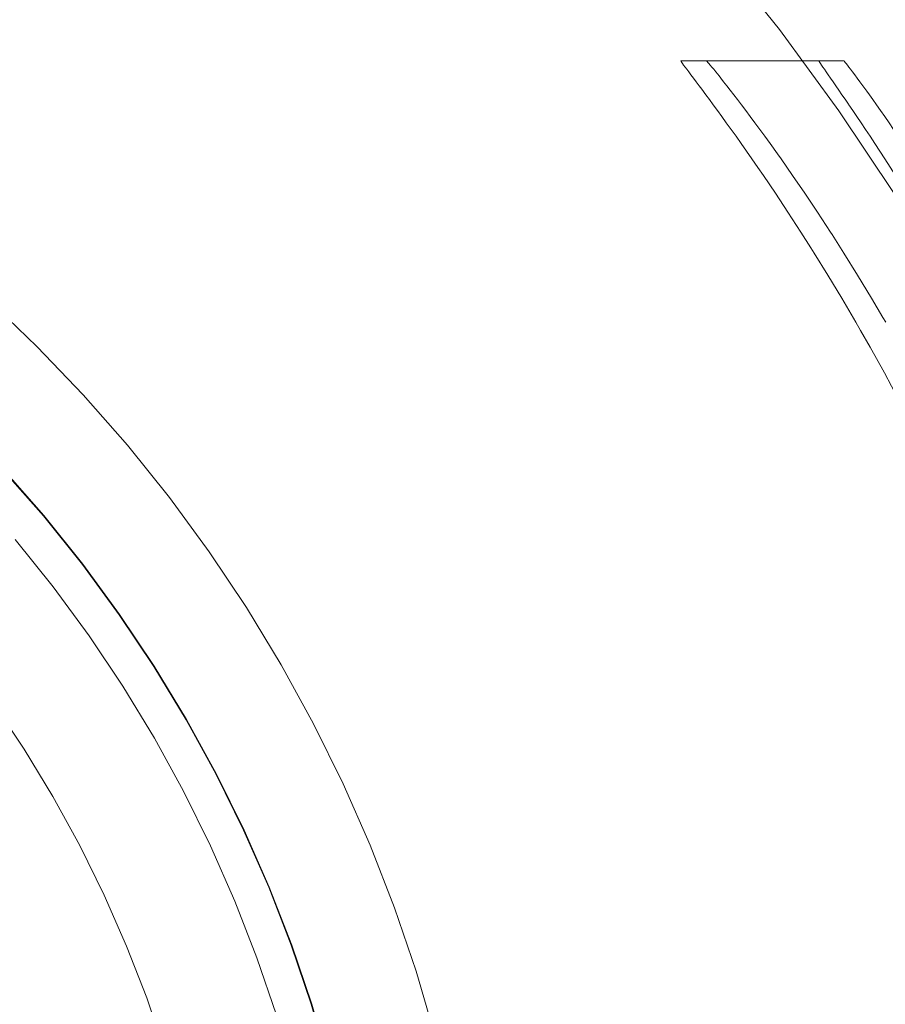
# Model space of a CAD drawing. Header units: millimetres. Extents: x -566 to 589, y -589 to 566.
# Tile 86 of 88: x -471 to -447, y 512 to 539. Entities that reach past the tile are written whole.
import ezdxf

# ---------------------------------------------------------------- set-up
doc = ezdxf.new("R2010")
doc.units = ezdxf.units.MM
doc.header["$LTSCALE"] = 50
doc.layers.add('ENERGY LIGHT RTP', color=7, linetype='Continuous', lineweight=5)

msp = doc.modelspace()

# ---------------------------------------------------------------- linework, layer by layer
at = {"layer": 'ENERGY LIGHT RTP', "color": 7, "linetype": 'Continuous', "lineweight": 5, "transparency": 33554687}
for points, invisible_edges in [([(-469.874, 558.543, -1000), (-472.456, 559.816, -1000), (-482.599, 538.065, 3800), (-480.956, 537.254, 3800)], 10), ([(-467.349, 557.158, -1000), (-469.874, 558.543, -1000), (-480.956, 537.254, 3800), (-479.349, 536.373, 3800)], 10), ([(-464.887, 555.664, -1000), (-467.349, 557.158, -1000), (-479.349, 536.373, 3800), (-477.782, 535.422, 3800)], 10), ([(-480.842, 533.788, 3796.985), (-482.334, 534.607, 3796.985), (-471.259, 555.882, -1000.015), (-468.849, 554.56, -1000.015)], 10), ([(-462.493, 554.064, -1000), (-464.887, 555.664, -1000), (-477.782, 535.422, 3800), (-476.259, 534.404, 3800)], 10), ([(-479.386, 532.905, 3796.985), (-480.842, 533.788, 3796.985), (-468.849, 554.56, -1000.015), (-466.499, 553.134, -1000.015)], 10), ([(-460.171, 552.361, -1000), (-462.493, 554.064, -1000), (-476.259, 534.404, 3800), (-474.781, 533.321, 3800)], 10), ([(-477.971, 531.959, 3796.985), (-479.386, 532.905, 3796.985), (-466.499, 553.134, -1000.015), (-464.214, 551.607, -1000.015)], 10), ([(-457.925, 550.559, -1000), (-460.171, 552.361, -1000), (-474.781, 533.321, 3800), (-473.352, 532.174, 3800)], 10), ([(-476.598, 530.953, 3796.985), (-477.971, 531.959, 3796.985), (-464.214, 551.607, -1000.015), (-461.997, 549.981, -1000.015)], 10), ([(-455.76, 548.66, -1000), (-457.925, 550.559, -1000), (-473.352, 532.174, 3800), (-471.974, 530.966, 3800)], 10), ([(-475.271, 529.887, 3796.985), (-476.598, 530.953, 3796.985), (-461.997, 549.981, -1000.015), (-459.853, 548.261, -1000.015)], 10), ([(-453.68, 546.669, -1000), (-455.76, 548.66, -1000), (-471.974, 530.966, 3800), (-470.651, 529.698, 3800)], 10), ([(-473.991, 528.765, 3796.985), (-475.271, 529.887, 3796.985), (-459.853, 548.261, -1000.015), (-457.787, 546.448, -1000.015)], 10), ([(-451.689, 544.589, -1000), (-453.68, 546.669, -1000), (-470.651, 529.698, 3800), (-469.383, 528.375, 3800)], 10), ([(-472.761, 527.588, 3796.985), (-473.991, 528.765, 3796.985), (-457.787, 546.448, -1000.015), (-455.801, 544.548, -1000.015)], 10), ([(-471.584, 526.358, 3796.985), (-472.761, 527.588, 3796.985), (-455.801, 544.548, -1000.015), (-453.901, 542.562, -1000.015)], 10), ([(-449.79, 542.424, -1000), (-451.689, 544.589, -1000), (-469.383, 528.375, 3800), (-468.175, 526.997, 3800)], 10), ([(-470.462, 525.078, 3796.985), (-471.584, 526.358, 3796.985), (-453.901, 542.562, -1000.015), (-452.088, 540.496, -1000.015)], 10), ([(-447.988, 540.178, -1000), (-449.79, 542.424, -1000), (-468.175, 526.997, 3800), (-467.028, 525.568, 3800)], 10), ([(-449.79, 542.424, -1000), (-447.988, 540.178, -1000), (-450.368, 538.352, -1000.015), (-452.088, 540.496, -1000.015)], 10), ([(-469.396, 523.751, 3796.985), (-470.462, 525.078, 3796.985), (-452.088, 540.496, -1000.015)], 10), ([(-453.064, 537.5, -470), (-469.396, 523.751, 3796.985), (-452.088, 540.496, -1000.015)], 11), ([(-452.088, 540.496, -1000.015), (-452.364, 537.5, -580), (-453.064, 537.5, -470)], 9), ([(-452.088, 540.496, -1000.015), (-452.358, 537.495, -580.437), (-452.364, 537.5, -580)], 9), ([(-452.344, 537.481, -580.872), (-452.358, 537.495, -580.437), (-452.088, 540.496, -1000.015)], 10), ([(-452.322, 537.457, -581.309), (-452.344, 537.481, -580.872), (-452.088, 540.496, -1000.015)], 10), ([(-452.294, 537.424, -581.743), (-452.322, 537.457, -581.309), (-452.088, 540.496, -1000.015)], 10), ([(-452.258, 537.381, -582.178), (-452.294, 537.424, -581.743), (-452.088, 540.496, -1000.015)], 10), ([(-452.214, 537.329, -582.611), (-452.258, 537.381, -582.178), (-452.088, 540.496, -1000.015)], 10), ([(-452.164, 537.267, -583.043), (-452.214, 537.329, -582.611), (-452.088, 540.496, -1000.015)], 10), ([(-452.088, 540.496, -1000.015), (-452.106, 537.196, -583.473), (-452.164, 537.267, -583.043)], 9), ([(-452.018, 537.086, -584.049), (-452.106, 537.196, -583.473), (-452.088, 540.496, -1000.015)], 10), ([(-452.088, 540.496, -1000.015), (-450.368, 538.352, -1000.015), (-452.018, 537.086, -584.049)], 10), ([(-447.988, 540.178, -1000), (-467.028, 525.568, 3800), (-449.291, 537.5, -470)], 11), ([(-447.988, 540.178, -1000), (-446.285, 537.856, -1000), (-448.742, 536.135, -1000.015), (-450.368, 538.352, -1000.015)], 10), ([(-449.291, 537.5, -470), (-448.61, 537.5, -580), (-447.988, 540.178, -1000)], 10), ([(-448.61, 537.5, -580), (-448.604, 537.495, -580.437), (-447.988, 540.178, -1000)], 10), ([(-447.988, 540.178, -1000), (-448.604, 537.495, -580.437), (-448.591, 537.481, -580.872)], 9), ([(-447.988, 540.178, -1000), (-448.591, 537.481, -580.872), (-448.571, 537.457, -581.309)], 9), ([(-447.988, 540.178, -1000), (-448.571, 537.457, -581.309), (-448.544, 537.424, -581.743)], 9), ([(-447.988, 540.178, -1000), (-448.544, 537.424, -581.743), (-448.51, 537.381, -582.178)], 9), ([(-447.988, 540.178, -1000), (-448.51, 537.381, -582.178), (-448.47, 537.329, -582.611)], 9), ([(-447.988, 540.178, -1000), (-448.47, 537.329, -582.611), (-448.423, 537.267, -583.043)], 9), ([(-448.423, 537.267, -583.043), (-448.369, 537.196, -583.473), (-447.988, 540.178, -1000)], 10), ([(-447.988, 540.178, -1000), (-448.369, 537.196, -583.473), (-448.309, 537.116, -583.902)], 9), ([(-447.988, 540.178, -1000), (-448.309, 537.116, -583.902), (-448.243, 537.026, -584.329)], 9), ([(-447.988, 540.178, -1000), (-448.243, 537.026, -584.329), (-448.17, 536.927, -584.755)], 9), ([(-448.17, 536.927, -584.755), (-448.091, 536.819, -585.176), (-447.988, 540.178, -1000)], 10), ([(-447.988, 540.178, -1000), (-448.091, 536.819, -585.176), (-447.982, 536.668, -585.709)], 9), ([(-447.982, 536.668, -585.709), (-446.285, 537.856, -1000), (-447.988, 540.178, -1000)], 9), ([(-451.97, 537.026, -584.329), (-452.018, 537.086, -584.049), (-450.368, 538.352, -1000.015)], 10), ([(-450.368, 538.352, -1000.015), (-451.892, 536.927, -584.754), (-451.97, 537.026, -584.329)], 9), ([(-451.807, 536.819, -585.176), (-451.892, 536.927, -584.754), (-450.368, 538.352, -1000.015)], 10), ([(-451.715, 536.701, -585.597), (-451.807, 536.819, -585.176), (-450.368, 538.352, -1000.015)], 10), ([(-451.617, 536.574, -586.014), (-451.715, 536.701, -585.597), (-450.368, 538.352, -1000.015)], 10), ([(-451.513, 536.438, -586.43), (-451.617, 536.574, -586.014), (-450.368, 538.352, -1000.015)], 10), ([(-451.403, 536.294, -586.84), (-451.513, 536.438, -586.43), (-450.368, 538.352, -1000.015)], 10), ([(-451.286, 536.14, -587.25), (-451.403, 536.294, -586.84), (-450.368, 538.352, -1000.015)], 10), ([(-451.165, 535.978, -587.654), (-451.286, 536.14, -587.25), (-450.368, 538.352, -1000.015)], 10), ([(-451.037, 535.806, -588.056), (-451.165, 535.978, -587.654), (-450.368, 538.352, -1000.015)], 10), ([(-450.905, 535.626, -588.452), (-451.037, 535.806, -588.056), (-450.368, 538.352, -1000.015)], 10), ([(-450.767, 535.437, -588.846), (-450.905, 535.626, -588.452), (-450.368, 538.352, -1000.015)], 10), ([(-450.368, 538.352, -1000.015), (-450.624, 535.24, -589.235), (-450.767, 535.437, -588.846)], 9), ([(-450.423, 534.959, -589.757), (-450.624, 535.24, -589.235), (-450.368, 538.352, -1000.015)], 10), ([(-450.368, 538.352, -1000.015), (-448.742, 536.135, -1000.015), (-450.423, 534.959, -589.757)], 10), ([(-446.285, 537.856, -1000), (-444.685, 535.462, -1000), (-447.215, 533.85, -1000.015), (-448.742, 536.135, -1000.015)], 10), ([(-446.285, 537.856, -1000), (-447.982, 536.668, -585.709), (-447.912, 536.571, -586.013)], 9), ([(-447.912, 536.571, -586.013), (-444.685, 535.462, -1000), (-446.285, 537.856, -1000)], 9), ([(-453.064, 537.5, -470), (-453.063, 537.495, -469.563), (-469.396, 523.751, 3796.985)], 10), ([(-469.396, 523.751, 3796.985), (-453.063, 537.495, -469.563), (-453.055, 537.481, -469.128)], 9), ([(-469.396, 523.751, 3796.985), (-453.055, 537.481, -469.128), (-453.038, 537.457, -468.691)], 9), ([(-469.396, 523.751, 3796.985), (-453.038, 537.457, -468.691), (-453.015, 537.424, -468.257)], 9), ([(-469.396, 523.751, 3796.985), (-453.015, 537.424, -468.257), (-452.984, 537.381, -467.822)], 9), ([(-469.396, 523.751, 3796.985), (-452.984, 537.381, -467.822), (-452.946, 537.329, -467.389)], 9), ([(-467.028, 525.568, 3800), (-449.29, 537.495, -469.563), (-449.291, 537.5, -470)], 9), ([(-449.282, 537.481, -469.128), (-449.29, 537.495, -469.563), (-467.028, 525.568, 3800)], 10), ([(-449.267, 537.457, -468.691), (-449.282, 537.481, -469.128), (-467.028, 525.568, 3800)], 10), ([(-449.246, 537.424, -468.257), (-449.267, 537.457, -468.691), (-467.028, 525.568, 3800)], 10), ([(-449.217, 537.381, -467.822), (-449.246, 537.424, -468.257), (-467.028, 525.568, 3800)], 10), ([(-449.181, 537.329, -467.389), (-449.217, 537.381, -467.822), (-467.028, 525.568, 3800)], 10), ([(-453.063, 537.495, -469.563), (-453.064, 537.5, -470), (-449.291, 537.5, -470), (-449.29, 537.495, -469.563)], 8), ([(-449.29, 537.495, -469.563), (-449.282, 537.481, -469.128), (-453.055, 537.481, -469.128), (-453.063, 537.495, -469.563)], 10), ([(-453.038, 537.457, -468.691), (-453.055, 537.481, -469.128), (-449.282, 537.481, -469.128), (-449.267, 537.457, -468.691)], 10), ([(-449.267, 537.457, -468.691), (-449.246, 537.424, -468.257), (-453.015, 537.424, -468.257), (-453.038, 537.457, -468.691)], 10), ([(-452.984, 537.381, -467.822), (-453.015, 537.424, -468.257), (-449.246, 537.424, -468.257)], 10), ([(-452.984, 537.381, -467.822), (-449.246, 537.424, -468.257), (-449.217, 537.381, -467.822)], 9), ([(-449.217, 537.381, -467.822), (-452.946, 537.329, -467.389), (-452.984, 537.381, -467.822)], 9), ([(-449.217, 537.381, -467.822), (-449.181, 537.329, -467.389), (-452.946, 537.329, -467.389)], 10), ([(-448.604, 537.495, -580.437), (-448.61, 537.5, -580), (-452.364, 537.5, -580), (-452.358, 537.495, -580.437)], 8), ([(-452.358, 537.495, -580.437), (-452.344, 537.481, -580.872), (-448.591, 537.481, -580.872), (-448.604, 537.495, -580.437)], 10), ([(-448.571, 537.457, -581.309), (-448.591, 537.481, -580.872), (-452.344, 537.481, -580.872), (-452.322, 537.457, -581.309)], 10), ([(-452.322, 537.457, -581.309), (-452.294, 537.424, -581.743), (-448.544, 537.424, -581.743), (-448.571, 537.457, -581.309)], 10), ([(-448.544, 537.424, -581.743), (-452.294, 537.424, -581.743), (-452.258, 537.381, -582.178)], 9), ([(-448.51, 537.381, -582.178), (-448.544, 537.424, -581.743), (-452.258, 537.381, -582.178)], 10), ([(-452.258, 537.381, -582.178), (-452.214, 537.329, -582.611), (-448.51, 537.381, -582.178)], 10), ([(-452.214, 537.329, -582.611), (-448.47, 537.329, -582.611), (-448.51, 537.381, -582.178)], 9), ([(-469.396, 523.751, 3796.985), (-452.946, 537.329, -467.389), (-452.9, 537.267, -466.957)], 9), ([(-469.396, 523.751, 3796.985), (-452.9, 537.267, -466.957), (-452.847, 537.196, -466.527)], 9), ([(-469.396, 523.751, 3796.985), (-452.847, 537.196, -466.527), (-452.787, 537.116, -466.098)], 9), ([(-469.396, 523.751, 3796.985), (-452.787, 537.116, -466.098), (-452.719, 537.026, -465.671)], 9), ([(-449.139, 537.267, -466.957), (-449.181, 537.329, -467.389), (-467.028, 525.568, 3800)], 10), ([(-449.09, 537.196, -466.527), (-449.139, 537.267, -466.957), (-467.028, 525.568, 3800)], 10), ([(-449.035, 537.116, -466.098), (-449.09, 537.196, -466.527), (-467.028, 525.568, 3800)], 10), ([(-448.972, 537.026, -465.671), (-449.035, 537.116, -466.098), (-467.028, 525.568, 3800)], 10), ([(-452.9, 537.267, -466.957), (-452.946, 537.329, -467.389), (-449.181, 537.329, -467.389)], 10), ([(-452.9, 537.267, -466.957), (-449.181, 537.329, -467.389), (-449.139, 537.267, -466.957)], 9), ([(-449.139, 537.267, -466.957), (-452.847, 537.196, -466.527), (-452.9, 537.267, -466.957)], 9), ([(-449.139, 537.267, -466.957), (-449.09, 537.196, -466.527), (-452.847, 537.196, -466.527)], 10), ([(-452.787, 537.116, -466.098), (-452.847, 537.196, -466.527), (-449.09, 537.196, -466.527)], 10), ([(-452.719, 537.026, -465.671), (-452.787, 537.116, -466.098), (-449.09, 537.196, -466.527)], 10), ([(-449.09, 537.196, -466.527), (-449.035, 537.116, -466.098), (-452.719, 537.026, -465.671)], 10), ([(-449.035, 537.116, -466.098), (-448.972, 537.026, -465.671), (-452.719, 537.026, -465.671)], 10), ([(-448.47, 537.329, -582.611), (-452.214, 537.329, -582.611), (-452.164, 537.267, -583.043)], 9), ([(-448.47, 537.329, -582.611), (-452.164, 537.267, -583.043), (-452.106, 537.196, -583.473)], 9), ([(-452.106, 537.196, -583.473), (-448.423, 537.267, -583.043), (-448.47, 537.329, -582.611)], 9), ([(-452.106, 537.196, -583.473), (-448.369, 537.196, -583.473), (-448.423, 537.267, -583.043)], 9), ([(-448.369, 537.196, -583.473), (-452.106, 537.196, -583.473), (-452.018, 537.086, -584.049)], 9), ([(-448.369, 537.196, -583.473), (-452.018, 537.086, -584.049), (-451.97, 537.026, -584.329)], 9), ([(-451.97, 537.026, -584.329), (-448.309, 537.116, -583.902), (-448.369, 537.196, -583.473)], 9), ([(-451.97, 537.026, -584.329), (-448.243, 537.026, -584.329), (-448.309, 537.116, -583.902)], 9), ([(-469.396, 523.751, 3796.985), (-452.719, 537.026, -465.671), (-452.645, 536.927, -465.245)], 9), ([(-469.396, 523.751, 3796.985), (-452.645, 536.927, -465.245), (-452.564, 536.819, -464.824)], 9), ([(-452.564, 536.819, -464.824), (-452.492, 536.722, -464.476), (-469.396, 523.751, 3796.985)], 10), ([(-448.904, 536.927, -465.246), (-448.972, 537.026, -465.671), (-467.028, 525.568, 3800)], 10), ([(-448.829, 536.819, -464.824), (-448.904, 536.927, -465.246), (-467.028, 525.568, 3800)], 10), ([(-448.748, 536.701, -464.404), (-448.829, 536.819, -464.824), (-467.028, 525.568, 3800)], 10), ([(-452.645, 536.927, -465.245), (-452.719, 537.026, -465.671), (-448.972, 537.026, -465.671)], 10), ([(-452.564, 536.819, -464.824), (-452.645, 536.927, -465.245), (-448.972, 537.026, -465.671)], 10), ([(-448.972, 537.026, -465.671), (-448.904, 536.927, -465.246), (-452.564, 536.819, -464.824)], 10), ([(-448.904, 536.927, -465.246), (-448.829, 536.819, -464.824), (-452.564, 536.819, -464.824)], 10), ([(-452.492, 536.722, -464.476), (-452.564, 536.819, -464.824), (-448.829, 536.819, -464.824)], 10), ([(-452.382, 536.574, -463.986), (-452.492, 536.722, -464.476), (-448.829, 536.819, -464.824)], 10), ([(-448.829, 536.819, -464.824), (-448.748, 536.701, -464.404), (-452.382, 536.574, -463.986)], 10), ([(-448.243, 537.026, -584.329), (-451.97, 537.026, -584.329), (-451.892, 536.927, -584.754)], 9), ([(-448.243, 537.026, -584.329), (-451.892, 536.927, -584.754), (-451.807, 536.819, -585.176)], 9), ([(-451.807, 536.819, -585.176), (-448.17, 536.927, -584.755), (-448.243, 537.026, -584.329)], 9), ([(-451.807, 536.819, -585.176), (-448.091, 536.819, -585.176), (-448.17, 536.927, -584.755)], 9), ([(-448.091, 536.819, -585.176), (-451.807, 536.819, -585.176), (-451.715, 536.701, -585.597)], 9), ([(-448.091, 536.819, -585.176), (-451.715, 536.701, -585.597), (-451.617, 536.574, -586.014)], 9), ([(-451.617, 536.574, -586.014), (-447.982, 536.668, -585.709), (-448.091, 536.819, -585.176)], 9), ([(-469.396, 523.751, 3796.985), (-452.492, 536.722, -464.476), (-452.382, 536.574, -463.986)], 9), ([(-452.382, 536.574, -463.986), (-468.39, 522.378, 3796.985), (-469.396, 523.751, 3796.985)], 9), ([(-468.39, 522.378, 3796.985), (-452.382, 536.574, -463.986), (-452.282, 536.438, -463.57)], 9), ([(-448.66, 536.574, -463.986), (-448.748, 536.701, -464.404), (-467.028, 525.568, 3800)], 10), ([(-467.028, 525.568, 3800), (-448.574, 536.449, -463.602), (-448.66, 536.574, -463.986)], 9), ([(-448.748, 536.701, -464.404), (-448.66, 536.574, -463.986), (-452.382, 536.574, -463.986)], 10), ([(-452.282, 536.438, -463.57), (-452.382, 536.574, -463.986), (-448.66, 536.574, -463.986)], 10), ([(-452.175, 536.294, -463.16), (-452.282, 536.438, -463.57), (-448.66, 536.574, -463.986)], 10), ([(-448.66, 536.574, -463.986), (-448.574, 536.449, -463.602), (-452.175, 536.294, -463.16)], 10), ([(-451.617, 536.574, -586.014), (-447.912, 536.571, -586.013), (-447.982, 536.668, -585.709)], 9), ([(-447.912, 536.571, -586.013), (-451.617, 536.574, -586.014), (-451.513, 536.438, -586.43)], 9), ([(-447.912, 536.571, -586.013), (-451.513, 536.438, -586.43), (-451.403, 536.294, -586.84)], 9), ([(-451.403, 536.294, -586.84), (-447.817, 536.438, -586.43), (-447.912, 536.571, -586.013)], 9), ([(-447.912, 536.571, -586.013), (-447.817, 536.438, -586.43), (-444.685, 535.462, -1000)], 10), ([(-468.39, 522.378, 3796.985), (-452.282, 536.438, -463.57), (-452.175, 536.294, -463.16)], 9), ([(-468.39, 522.378, 3796.985), (-452.175, 536.294, -463.16), (-452.062, 536.14, -462.751)], 9), ([(-448.484, 536.317, -463.224), (-448.574, 536.449, -463.602), (-467.028, 525.568, 3800)], 10), ([(-467.028, 525.568, 3800), (-465.945, 524.09, 3800), (-448.484, 536.317, -463.224)], 10), ([(-448.468, 536.294, -463.16), (-448.484, 536.317, -463.224), (-465.945, 524.09, 3800)], 10), ([(-448.363, 536.14, -462.75), (-448.468, 536.294, -463.16), (-465.945, 524.09, 3800)], 10), ([(-452.175, 536.294, -463.16), (-448.574, 536.449, -463.602), (-448.484, 536.317, -463.224)], 9), ([(-448.484, 536.317, -463.224), (-448.468, 536.294, -463.16), (-452.175, 536.294, -463.16)], 10), ([(-452.062, 536.14, -462.751), (-452.175, 536.294, -463.16), (-448.468, 536.294, -463.16)], 10), ([(-451.943, 535.978, -462.346), (-452.062, 536.14, -462.751), (-448.468, 536.294, -463.16)], 10), ([(-448.468, 536.294, -463.16), (-448.363, 536.14, -462.75), (-451.943, 535.978, -462.346)], 10), ([(-451.403, 536.294, -586.84), (-447.715, 536.294, -586.84), (-447.817, 536.438, -586.43)], 9), ([(-447.715, 536.294, -586.84), (-451.403, 536.294, -586.84), (-451.286, 536.14, -587.25)], 9), ([(-447.715, 536.294, -586.84), (-451.286, 536.14, -587.25), (-451.165, 535.978, -587.654)], 9), ([(-451.165, 535.978, -587.654), (-447.607, 536.14, -587.249), (-447.715, 536.294, -586.84)], 9), ([(-444.685, 535.462, -1000), (-447.817, 536.438, -586.43), (-447.715, 536.294, -586.84)], 9), ([(-444.685, 535.462, -1000), (-447.715, 536.294, -586.84), (-447.607, 536.14, -587.249)], 9), ([(-468.39, 522.378, 3796.985), (-452.062, 536.14, -462.751), (-451.943, 535.978, -462.346)], 9), ([(-448.253, 535.978, -462.346), (-448.363, 536.14, -462.75), (-465.945, 524.09, 3800)], 10), ([(-448.363, 536.14, -462.75), (-448.253, 535.978, -462.346), (-451.943, 535.978, -462.346)], 10), ([(-451.165, 535.978, -587.654), (-447.493, 535.978, -587.654), (-447.607, 536.14, -587.249)], 9), ([(-450.325, 534.821, -590), (-450.423, 534.959, -589.757), (-448.742, 536.135, -1000.015)], 10), ([(-448.742, 536.135, -1000.015), (-450.168, 534.598, -590.376), (-450.325, 534.821, -590)], 9), ([(-448.742, 536.135, -1000.015), (-450.008, 534.368, -590.746), (-450.168, 534.598, -590.376)], 9), ([(-448.742, 536.135, -1000.015), (-449.676, 533.883, -591.472), (-450.008, 534.368, -590.746)], 9), ([(-449.331, 533.367, -592.175), (-449.676, 533.883, -591.472), (-448.742, 536.135, -1000.015)], 10), ([(-448.974, 532.821, -592.856), (-449.331, 533.367, -592.175), (-448.742, 536.135, -1000.015)], 10), ([(-448.932, 532.756, -592.93), (-448.974, 532.821, -592.856), (-448.742, 536.135, -1000.015)], 10), ([(-448.742, 536.135, -1000.015), (-447.215, 533.85, -1000.015), (-448.932, 532.756, -592.93)], 10), ([(-444.685, 535.462, -1000), (-447.607, 536.14, -587.249), (-447.493, 535.978, -587.654)], 9), ([(-468.39, 522.378, 3796.985), (-451.943, 535.978, -462.346), (-451.819, 535.806, -461.945)], 9), ([(-468.39, 522.378, 3796.985), (-451.819, 535.806, -461.945), (-451.689, 535.626, -461.548)], 9), ([(-448.137, 535.806, -461.944), (-448.253, 535.978, -462.346), (-465.945, 524.09, 3800)], 10), ([(-448.017, 535.626, -461.548), (-448.137, 535.806, -461.944), (-465.945, 524.09, 3800)], 10), ([(-451.819, 535.806, -461.945), (-451.943, 535.978, -462.346), (-448.253, 535.978, -462.346)], 10), ([(-451.689, 535.626, -461.548), (-451.819, 535.806, -461.945), (-448.253, 535.978, -462.346)], 10), ([(-448.253, 535.978, -462.346), (-448.137, 535.806, -461.944), (-451.689, 535.626, -461.548)], 10), ([(-448.137, 535.806, -461.944), (-448.017, 535.626, -461.548), (-451.689, 535.626, -461.548)], 10), ([(-447.493, 535.978, -587.654), (-451.165, 535.978, -587.654), (-451.037, 535.806, -588.056)], 9), ([(-447.493, 535.978, -587.654), (-451.037, 535.806, -588.056), (-450.905, 535.626, -588.452)], 9), ([(-450.905, 535.626, -588.452), (-447.375, 535.806, -588.055), (-447.493, 535.978, -587.654)], 9), ([(-450.905, 535.626, -588.452), (-447.251, 535.626, -588.452), (-447.375, 535.806, -588.055)], 9), ([(-444.685, 535.462, -1000), (-447.493, 535.978, -587.654), (-447.375, 535.806, -588.055)], 9), ([(-468.39, 522.378, 3796.985), (-451.689, 535.626, -461.548), (-451.554, 535.437, -461.154)], 9), ([(-447.891, 535.437, -461.154), (-448.017, 535.626, -461.548), (-465.945, 524.09, 3800)], 10), ([(-451.554, 535.437, -461.154), (-451.689, 535.626, -461.548), (-448.017, 535.626, -461.548)], 10), ([(-451.414, 535.24, -460.765), (-451.554, 535.437, -461.154), (-448.017, 535.626, -461.548)], 10), ([(-448.017, 535.626, -461.548), (-447.891, 535.437, -461.154), (-451.414, 535.24, -460.765)], 10), ([(-447.251, 535.626, -588.452), (-450.905, 535.626, -588.452), (-450.767, 535.437, -588.846)], 9), ([(-447.251, 535.626, -588.452), (-450.767, 535.437, -588.846), (-450.624, 535.24, -589.235)], 9), ([(-450.624, 535.24, -589.235), (-447.123, 535.437, -588.846), (-447.251, 535.626, -588.452)], 9), ([(-468.39, 522.378, 3796.985), (-451.554, 535.437, -461.154), (-451.414, 535.24, -460.765)], 9), ([(-468.39, 522.378, 3796.985), (-451.414, 535.24, -460.765), (-451.268, 535.034, -460.38)], 9), ([(-447.761, 535.24, -460.765), (-447.891, 535.437, -461.154), (-465.945, 524.09, 3800)], 10), ([(-447.626, 535.034, -460.38), (-447.761, 535.24, -460.765), (-465.945, 524.09, 3800)], 10), ([(-447.891, 535.437, -461.154), (-447.761, 535.24, -460.765), (-451.414, 535.24, -460.765)], 10), ([(-451.268, 535.034, -460.38), (-451.414, 535.24, -460.765), (-447.761, 535.24, -460.765)], 10), ([(-451.119, 534.821, -460), (-451.268, 535.034, -460.38), (-447.761, 535.24, -460.765)], 10), ([(-447.761, 535.24, -460.765), (-447.626, 535.034, -460.38), (-451.119, 534.821, -460)], 10), ([(-450.624, 535.24, -589.235), (-446.99, 535.24, -589.235), (-447.123, 535.437, -588.846)], 9), ([(-446.99, 535.24, -589.235), (-450.624, 535.24, -589.235), (-450.423, 534.959, -589.757)], 9), ([(-446.99, 535.24, -589.235), (-450.423, 534.959, -589.757), (-450.325, 534.821, -590)], 9), ([(-450.325, 534.821, -590), (-446.852, 535.035, -589.62), (-446.99, 535.24, -589.235)], 9), ([(-451.268, 535.034, -460.38), (-451.119, 534.821, -460), (-468.39, 522.378, 3796.985)], 10), ([(-447.487, 534.821, -460), (-447.626, 535.034, -460.38), (-465.945, 524.09, 3800)], 10), ([(-447.626, 535.034, -460.38), (-447.487, 534.821, -460), (-451.119, 534.821, -460)], 10), ([(-450.325, 534.821, -590), (-446.71, 534.821, -590), (-446.852, 535.035, -589.62)], 9), ([(-451.119, 534.821, -460), (-450.956, 534.586, -459.604), (-468.39, 522.378, 3796.985)], 10), ([(-447.343, 534.598, -459.625), (-447.487, 534.821, -460), (-465.945, 524.09, 3800)], 10), ([(-450.956, 534.586, -459.604), (-451.119, 534.821, -460), (-447.487, 534.821, -460)], 10), ([(-450.806, 534.368, -459.254), (-450.956, 534.586, -459.604), (-447.487, 534.821, -460)], 10), ([(-447.487, 534.821, -460), (-447.343, 534.598, -459.625), (-450.806, 534.368, -459.254)], 10), ([(-446.71, 534.821, -590), (-450.325, 534.821, -590), (-450.168, 534.598, -590.376)], 9), ([(-446.71, 534.821, -590), (-450.168, 534.598, -590.376), (-450.008, 534.368, -590.746)], 9), ([(-450.008, 534.368, -590.746), (-446.564, 534.598, -590.377), (-446.71, 534.821, -590)], 9), ([(-468.39, 522.378, 3796.985), (-450.956, 534.586, -459.604), (-450.806, 534.368, -459.254)], 9), ([(-465.945, 524.09, 3800), (-447.196, 534.368, -459.254), (-447.343, 534.598, -459.625)], 9), ([(-447.343, 534.598, -459.625), (-447.196, 534.368, -459.254), (-450.806, 534.368, -459.254)], 10), ([(-450.008, 534.368, -590.746), (-446.415, 534.368, -590.746), (-446.564, 534.598, -590.377)], 9), ([(-450.806, 534.368, -459.254), (-467.444, 520.963, 3796.985), (-468.39, 522.378, 3796.985)], 9), ([(-450.806, 534.368, -459.254), (-450.478, 533.883, -458.528), (-467.444, 520.963, 3796.985)], 10), ([(-446.968, 534.008, -458.708), (-447.196, 534.368, -459.254), (-465.945, 524.09, 3800)], 10), ([(-450.478, 533.883, -458.528), (-450.806, 534.368, -459.254), (-447.196, 534.368, -459.254)], 10), ([(-447.196, 534.368, -459.254), (-446.968, 534.008, -458.708), (-450.478, 533.883, -458.528)], 10), ([(-446.411, 534.362, -590.754), (-446.415, 534.368, -590.746), (-450.008, 534.368, -590.746), (-449.676, 533.883, -591.472)], 10), ([(-449.676, 533.883, -591.472), (-446.104, 533.883, -591.472), (-446.411, 534.362, -590.754)], 9), ([(-467.444, 520.963, 3796.985), (-450.478, 533.883, -458.528), (-450.135, 533.367, -457.825)], 9), ([(-465.945, 524.09, 3800), (-464.927, 522.567, 3800), (-446.968, 534.008, -458.708)], 10), ([(-446.89, 533.883, -458.528), (-446.968, 534.008, -458.708), (-464.927, 522.567, 3800)], 10), ([(-464.927, 522.567, 3800), (-446.57, 533.367, -457.825), (-446.89, 533.883, -458.528)], 9), ([(-446.968, 534.008, -458.708), (-446.89, 533.883, -458.528), (-450.478, 533.883, -458.528)], 10), ([(-446.57, 533.367, -457.825), (-450.135, 533.367, -457.825), (-450.478, 533.883, -458.528), (-446.89, 533.883, -458.528)], 5), ([(-446.104, 533.883, -591.472), (-449.676, 533.883, -591.472), (-449.331, 533.367, -592.175), (-445.781, 533.367, -592.175)], 5), ([(-448.607, 532.246, -593.512), (-448.932, 532.756, -592.93), (-447.215, 533.85, -1000.015)], 10), ([(-448.232, 531.642, -594.142), (-448.607, 532.246, -593.512), (-447.215, 533.85, -1000.015)], 10), ([(-447.851, 531.012, -594.746), (-448.232, 531.642, -594.142), (-447.215, 533.85, -1000.015)], 10), ([(-447.543, 530.488, -595.205), (-447.851, 531.012, -594.746), (-447.215, 533.85, -1000.015)], 10), ([(-447.215, 533.85, -1000.015), (-445.789, 531.5, -1000.015), (-447.543, 530.488, -595.205)], 10), ([(-467.444, 520.963, 3796.985), (-450.135, 533.367, -457.825), (-449.781, 532.821, -457.144)], 9), ([(-446.239, 532.821, -457.144), (-446.57, 533.367, -457.825), (-464.927, 522.567, 3800)], 10), ([(-446.239, 532.821, -457.144), (-449.781, 532.821, -457.144), (-450.135, 533.367, -457.825), (-446.57, 533.367, -457.825)], 5), ([(-445.781, 533.367, -592.175), (-449.331, 533.367, -592.175), (-448.974, 532.821, -592.856), (-445.447, 532.821, -592.856)], 5), ([(-449.781, 532.821, -457.144), (-449.507, 532.39, -456.653), (-467.444, 520.963, 3796.985)], 10), ([(-445.898, 532.246, -456.488), (-446.239, 532.821, -457.144), (-464.927, 522.567, 3800)], 10), ([(-449.507, 532.39, -456.653), (-449.781, 532.821, -457.144), (-446.239, 532.821, -457.144)], 10), ([(-446.239, 532.821, -457.144), (-445.898, 532.246, -456.488), (-449.416, 532.246, -456.488), (-449.507, 532.39, -456.653)], 10), ([(-445.447, 532.821, -592.856), (-448.974, 532.821, -592.856), (-448.932, 532.756, -592.93)], 9), ([(-448.932, 532.756, -592.93), (-448.607, 532.246, -593.512), (-445.103, 532.246, -593.512), (-445.447, 532.821, -592.856)], 10), ([(-467.444, 520.963, 3796.985), (-449.507, 532.39, -456.653), (-449.416, 532.246, -456.488)], 9), ([(-449.416, 532.246, -456.488), (-466.561, 519.508, 3796.985), (-467.444, 520.963, 3796.985)], 9), ([(-466.561, 519.508, 3796.985), (-449.416, 532.246, -456.488), (-449.042, 531.642, -455.858)], 9), ([(-445.549, 531.642, -455.858), (-445.898, 532.246, -456.488), (-464.927, 522.567, 3800)], 10), ([(-445.549, 531.642, -455.858), (-449.042, 531.642, -455.858), (-449.416, 532.246, -456.488), (-445.898, 532.246, -456.488)], 5), ([(-444.951, 531.984, -593.785), (-445.103, 532.246, -593.512), (-448.607, 532.246, -593.512), (-448.232, 531.642, -594.142)], 10), ([(-448.232, 531.642, -594.142), (-444.752, 531.642, -594.142), (-444.951, 531.984, -593.785)], 9), ([(-466.561, 519.508, 3796.985), (-449.042, 531.642, -455.858), (-448.663, 531.012, -455.254)], 9), ([(-464.927, 522.567, 3800), (-463.976, 521, 3800), (-445.548, 531.64, -455.855), (-445.549, 531.642, -455.858)], 10), ([(-445.193, 531.012, -455.254), (-445.548, 531.64, -455.855), (-463.976, 521, 3800)], 10), ([(-448.663, 531.012, -455.254), (-449.042, 531.642, -455.858), (-445.549, 531.642, -455.858)], 10), ([(-445.549, 531.642, -455.858), (-445.548, 531.64, -455.855), (-448.663, 531.012, -455.254)], 10), ([(-445.548, 531.64, -455.855), (-445.193, 531.012, -455.254), (-448.663, 531.012, -455.254)], 10), ([(-444.752, 531.642, -594.142), (-448.232, 531.642, -594.142), (-447.851, 531.012, -594.746), (-444.395, 531.012, -594.746)], 5), ([(-447.466, 530.356, -595.321), (-447.543, 530.488, -595.205), (-445.789, 531.5, -1000.015)], 10), ([(-474.001, 528.754, 3799.985), (-472.772, 527.577, 3799.985), (-470.651, 529.698, 3800), (-471.974, 530.966, 3800)], 10), ([(-466.561, 519.508, 3796.985), (-448.663, 531.012, -455.254), (-448.278, 530.356, -454.679)], 9), ([(-444.833, 530.356, -454.679), (-445.193, 531.012, -455.254), (-463.976, 521, 3800)], 10), ([(-444.833, 530.356, -454.679), (-448.278, 530.356, -454.679), (-448.663, 531.012, -455.254), (-445.193, 531.012, -455.254)], 5), ([(-444.395, 531.012, -594.746), (-447.851, 531.012, -594.746), (-447.543, 530.488, -595.205)], 9), ([(-447.543, 530.488, -595.205), (-447.466, 530.356, -595.321), (-444.033, 530.356, -595.321), (-444.395, 531.012, -594.746)], 10), ([(-448.278, 530.356, -454.679), (-448.153, 530.136, -454.502), (-466.561, 519.508, 3796.985)], 10), ([(-466.561, 519.508, 3796.985), (-448.153, 530.136, -454.502), (-447.89, 529.675, -454.133)], 9), ([(-444.469, 529.675, -454.133), (-444.833, 530.356, -454.679), (-463.976, 521, 3800)], 10), ([(-448.153, 530.136, -454.502), (-448.278, 530.356, -454.679), (-444.833, 530.356, -454.679)], 10), ([(-444.833, 530.356, -454.679), (-444.469, 529.675, -454.133), (-447.89, 529.675, -454.133), (-448.153, 530.136, -454.502)], 10), ([(-472.772, 527.577, 3799.985), (-471.595, 526.348, 3799.985), (-469.383, 528.375, 3800), (-470.651, 529.698, 3800)], 10), ([(-447.89, 529.675, -454.133), (-465.742, 518.015, 3796.985), (-466.561, 519.508, 3796.985)], 9), ([(-465.742, 518.015, 3796.985), (-447.89, 529.675, -454.133), (-447.501, 528.972, -453.617)], 9), ([(-444.23, 529.214, -453.795), (-444.469, 529.675, -454.133), (-463.976, 521, 3800)], 10), ([(-447.501, 528.972, -453.617), (-447.89, 529.675, -454.133), (-444.469, 529.675, -454.133), (-444.23, 529.214, -453.795)], 10), ([(-463.976, 521, 3800), (-463.095, 519.393, 3800), (-444.23, 529.214, -453.795)], 10), ([(-444.104, 528.972, -453.617), (-444.23, 529.214, -453.795), (-463.095, 519.393, 3800)], 10), ([(-444.23, 529.214, -453.795), (-444.104, 528.972, -453.617), (-447.501, 528.972, -453.617)], 10), ([(-465.742, 518.015, 3796.985), (-447.501, 528.972, -453.617), (-447.113, 528.246, -453.132)], 9), ([(-443.739, 528.246, -453.132), (-444.104, 528.972, -453.617), (-463.095, 519.393, 3800)], 10), ([(-443.739, 528.246, -453.132), (-447.113, 528.246, -453.132), (-447.501, 528.972, -453.617), (-444.104, 528.972, -453.617)], 5), ([(-471.595, 526.348, 3799.985), (-470.473, 525.069, 3799.985), (-468.175, 526.997, 3800), (-469.383, 528.375, 3800)], 10), ([(-447.113, 528.246, -453.132), (-446.895, 527.826, -452.878), (-465.742, 518.015, 3796.985)], 10), ([(-443.375, 527.5, -452.679), (-443.739, 528.246, -453.132), (-463.095, 519.393, 3800)], 10), ([(-465.742, 518.015, 3796.985), (-446.895, 527.826, -452.878), (-446.726, 527.5, -452.679)], 9), ([(-446.726, 527.5, -452.679), (-464.989, 516.488, 3796.985), (-465.742, 518.015, 3796.985)], 9), ([(-464.989, 516.488, 3796.985), (-446.726, 527.5, -452.679), (-446.343, 526.735, -452.26)], 9), ([(-443.015, 526.735, -452.26), (-443.375, 527.5, -452.679), (-463.095, 519.393, 3800)], 10), ([(-470.473, 525.069, 3799.985), (-469.408, 523.742, 3799.985), (-467.028, 525.568, 3800), (-468.175, 526.997, 3800)], 10), ([(-446.343, 526.735, -452.26), (-445.965, 525.952, -451.874), (-464.989, 516.488, 3796.985)], 10), ([(-463.095, 519.393, 3800), (-462.284, 517.75, 3800), (-443.015, 526.735, -452.26)], 10), ([(-462.284, 517.75, 3800), (-442.658, 525.952, -451.874), (-443.015, 526.735, -452.26)], 9), ([(-443.015, 526.735, -452.26), (-443.015, 526.735, -452.26), (-462.284, 517.75, 3800)], 10), ([(-471.584, 526.358, 3796.985), (-470.462, 525.078, 3796.985), (-469.396, 523.751, 3796.985), (-500.349, 500, 3796.985)], 12), ([(-469.408, 523.742, 3799.985), (-470.473, 525.069, 3799.985), (-471.595, 526.348, 3799.985), (-500.349, 500, 3799.985)], 12), ([(-445.965, 525.952, -451.874), (-445.738, 525.466, -451.66), (-464.989, 516.488, 3796.985)], 10), ([(-462.284, 517.75, 3800), (-442.308, 525.154, -451.522), (-442.658, 525.952, -451.874)], 9), ([(-469.408, 523.742, 3799.985), (-468.402, 522.37, 3799.985), (-465.945, 524.09, 3800), (-467.028, 525.568, 3800)], 10), ([(-464.989, 516.488, 3796.985), (-445.738, 525.466, -451.66), (-445.593, 525.154, -451.522)], 9), ([(-445.593, 525.154, -451.522), (-464.304, 514.93, 3796.985), (-464.989, 516.488, 3796.985)], 9), ([(-445.593, 525.154, -451.522), (-445.228, 524.34, -451.206), (-464.304, 514.93, 3796.985)], 10), ([(-462.284, 517.75, 3800), (-441.964, 524.34, -451.206), (-442.308, 525.154, -451.522)], 9), ([(-473.691, 522.369, 3886), (-472.74, 521.185, 3886), (-470.202, 523.133, 3886), (-471.239, 524.426, 3886)], 10), ([(-471.239, 524.426, 3800), (-470.202, 523.133, 3800), (-472.74, 521.185, 3800), (-473.691, 522.369, 3800)], 10), ([(-471.239, 524.426, 3800), (-471.239, 524.426, 3886), (-470.202, 523.133, 3886), (-470.202, 523.133, 3800)], 5), ([(-445.228, 524.34, -451.206), (-444.872, 523.514, -450.926), (-464.304, 514.93, 3796.985)], 10), ([(-441.909, 524.207, -451.161), (-441.964, 524.34, -451.206), (-462.284, 517.75, 3800)], 10), ([(-462.284, 517.75, 3800), (-461.546, 516.073, 3800), (-441.909, 524.207, -451.161)], 10), ([(-441.627, 523.514, -450.926), (-441.909, 524.207, -451.161), (-461.546, 516.073, 3800)], 10), ([(-468.402, 522.37, 3799.985), (-467.457, 520.955, 3799.985), (-464.927, 522.567, 3800), (-465.945, 524.09, 3800)], 10), ([(-469.396, 523.751, 3796.985), (-468.39, 522.378, 3796.985), (-467.444, 520.963, 3796.985), (-500.349, 500, 3796.985)], 12), ([(-467.457, 520.955, 3799.985), (-468.402, 522.37, 3799.985), (-469.408, 523.742, 3799.985), (-500.349, 500, 3799.985)], 12), ([(-444.872, 523.514, -450.926), (-444.683, 523.058, -450.793), (-464.304, 514.93, 3796.985)], 10), ([(-461.546, 516.073, 3800), (-441.3, 522.676, -450.681), (-441.627, 523.514, -450.926)], 9), ([(-469.221, 521.796, 3886), (-470.202, 523.133, 3886), (-472.74, 521.185, 3886), (-471.843, 519.96, 3886)], 10), ([(-471.843, 519.96, 3800), (-472.74, 521.185, 3800), (-470.202, 523.133, 3800), (-469.221, 521.796, 3800)], 10), ([(-470.202, 523.133, 3800), (-470.202, 523.133, 3886), (-469.221, 521.796, 3886), (-469.221, 521.796, 3800)], 5), ([(-464.304, 514.93, 3796.985), (-444.683, 523.058, -450.793), (-444.526, 522.676, -450.681)], 9), ([(-467.457, 520.955, 3799.985), (-466.574, 519.5, 3799.985), (-463.976, 521, 3800), (-464.927, 522.567, 3800)], 10), ([(-444.526, 522.676, -450.681), (-463.687, 513.344, 3796.985), (-464.304, 514.93, 3796.985)], 9), ([(-444.526, 522.676, -450.681), (-444.19, 521.829, -450.474), (-463.687, 513.344, 3796.985)], 10), ([(-461.546, 516.073, 3800), (-440.983, 521.829, -450.474), (-441.3, 522.676, -450.681)], 9), ([(-468.3, 520.417, 3886), (-469.221, 521.796, 3886), (-471.843, 519.96, 3886), (-470.999, 518.698, 3886)], 10), ([(-470.999, 518.698, 3800), (-471.843, 519.96, 3800), (-469.221, 521.796, 3800), (-468.3, 520.417, 3800)], 10), ([(-469.221, 521.796, 3800), (-469.221, 521.796, 3886), (-468.3, 520.417, 3886), (-468.3, 520.417, 3800)], 5), ([(-444.19, 521.829, -450.474), (-443.866, 520.973, -450.304), (-463.687, 513.344, 3796.985)], 10), ([(-440.913, 521.633, -450.435), (-440.983, 521.829, -450.474), (-461.546, 516.073, 3800)], 10), ([(-461.546, 516.073, 3800), (-460.882, 514.365, 3800), (-440.913, 521.633, -450.435)], 10), ([(-440.676, 520.973, -450.304), (-440.913, 521.633, -450.435), (-460.882, 514.365, 3800)], 10), ([(-467.444, 520.963, 3796.985), (-466.561, 519.508, 3796.985), (-465.742, 518.015, 3796.985), (-500.349, 500, 3796.985)], 12), ([(-465.756, 518.008, 3799.985), (-466.574, 519.5, 3799.985), (-467.457, 520.955, 3799.985), (-500.349, 500, 3799.985)], 12), ([(-466.574, 519.5, 3799.985), (-465.756, 518.008, 3799.985), (-463.095, 519.393, 3800), (-463.976, 521, 3800)], 10), ([(-443.866, 520.973, -450.304), (-443.733, 520.607, -450.247), (-463.687, 513.344, 3796.985)], 10), ([(-460.882, 514.365, 3800), (-440.38, 520.111, -450.171), (-440.676, 520.973, -450.304)], 9), ([(-467.44, 519, 3886), (-468.3, 520.417, 3886), (-470.999, 518.698, 3886), (-470.211, 517.4, 3886)], 10), ([(-470.211, 517.4, 3800), (-470.999, 518.698, 3800), (-468.3, 520.417, 3800), (-467.44, 519, 3800)], 10), ([(-468.3, 520.417, 3800), (-468.3, 520.417, 3886), (-467.44, 519, 3886), (-467.44, 519, 3800)], 5), ([(-463.687, 513.344, 3796.985), (-443.733, 520.607, -450.247), (-443.554, 520.111, -450.171)], 9), ([(-470.999, 518.698, 3800), (-470.999, 518.698, 3886), (-471.843, 519.96, 3886), (-471.843, 519.96, 3800)], 5), ([(-443.554, 520.111, -450.171), (-463.14, 511.732, 3796.985), (-463.687, 513.344, 3796.985)], 9), ([(-463.14, 511.732, 3796.985), (-443.554, 520.111, -450.171), (-443.254, 519.243, -450.076)], 9), ([(-440.097, 519.243, -450.076), (-440.38, 520.111, -450.171), (-460.882, 514.365, 3800)], 10), ([(-465.756, 518.008, 3799.985), (-465.003, 516.482, 3799.985), (-462.284, 517.75, 3800), (-463.095, 519.393, 3800)], 10), ([(-463.14, 511.732, 3796.985), (-443.254, 519.243, -450.076), (-443.11, 518.809, -450.043)], 9), ([(-440.026, 519.02, -450.058), (-440.097, 519.243, -450.076), (-460.882, 514.365, 3800)], 10), ([(-470.211, 517.4, 3886), (-469.481, 516.069, 3886), (-466.643, 517.546, 3886), (-467.44, 519, 3886)], 10), ([(-467.44, 519, 3800), (-466.643, 517.546, 3800), (-469.481, 516.069, 3800), (-470.211, 517.4, 3800)], 10), ([(-467.44, 519, 3800), (-467.44, 519, 3886), (-466.643, 517.546, 3886), (-466.643, 517.546, 3800)], 5), ([(-463.14, 511.732, 3796.985), (-443.11, 518.809, -450.043), (-442.969, 518.372, -450.019)], 9), ([(-460.882, 514.365, 3800), (-460.293, 512.63, 3800), (-440.026, 519.02, -450.058)], 10), ([(-439.826, 518.372, -450.019), (-440.026, 519.02, -450.058), (-460.293, 512.63, 3800)], 10), ([(-470.211, 517.4, 3800), (-470.211, 517.4, 3886), (-470.999, 518.698, 3886), (-470.999, 518.698, 3800)], 5), ([(-442.969, 518.372, -450.019), (-442.888, 518.118, -450.01), (-463.14, 511.732, 3796.985)], 10), ([(-439.696, 517.937, -450.005), (-439.826, 518.372, -450.019), (-460.293, 512.63, 3800)], 10), ([(-465.742, 518.015, 3796.985), (-464.989, 516.488, 3796.985), (-464.304, 514.93, 3796.985), (-500.349, 500, 3796.985)], 12), ([(-464.318, 514.925, 3799.985), (-465.003, 516.482, 3799.985), (-465.756, 518.008, 3799.985), (-500.349, 500, 3799.985)], 12), ([(-463.14, 511.732, 3796.985), (-442.888, 518.118, -450.01), (-442.697, 517.5, -450)], 9), ([(-465.003, 516.482, 3799.985), (-464.318, 514.925, 3799.985), (-461.546, 516.073, 3800), (-462.284, 517.75, 3800)], 10), ([(-439.568, 517.5, -450), (-439.696, 517.937, -450.005), (-460.293, 512.63, 3800)], 10), ([(-465.909, 516.059, 3886), (-466.643, 517.546, 3886), (-469.481, 516.069, 3886), (-468.81, 514.707, 3886)], 10), ([(-468.81, 514.707, 3800), (-469.481, 516.069, 3800), (-466.643, 517.546, 3800), (-465.909, 516.059, 3800)], 10), ([(-466.643, 517.546, 3800), (-466.643, 517.546, 3886), (-465.909, 516.059, 3886), (-465.909, 516.059, 3800)], 5), ([(-442.697, 517.5, -450), (-462.663, 510.098, 3796.985), (-463.14, 511.732, 3796.985)], 9), ([(-442.697, 517.5, -450), (-442.152, 515.594, -450), (-462.663, 510.098, 3796.985)], 10), ([(-439.568, 517.5, -450), (-460.293, 512.63, 3800), (-459.78, 510.87, 3800)], 9), ([(-459.78, 510.87, 3800), (-439.254, 516.37, -450), (-439.568, 517.5, -450)], 9), ([(-469.481, 516.069, 3800), (-469.481, 516.069, 3886), (-470.211, 517.4, 3886), (-470.211, 517.4, 3800)], 5), ([(-439.254, 516.37, -450), (-459.78, 510.87, 3800), (-459.345, 509.09, 3800), (-438.598, 513.69, -450)], 5), ([(-468.81, 514.707, 3800), (-468.81, 514.707, 3886), (-469.481, 516.069, 3886), (-469.481, 516.069, 3800)], 5), ([(-468.81, 514.707, 3886), (-468.198, 513.317, 3886), (-465.242, 514.542, 3886), (-465.909, 516.059, 3886)], 10), ([(-465.909, 516.059, 3800), (-465.242, 514.542, 3800), (-468.198, 513.317, 3800), (-468.81, 514.707, 3800)], 10), ([(-465.909, 516.059, 3800), (-465.909, 516.059, 3886), (-465.242, 514.542, 3886), (-465.242, 514.542, 3800)], 5), ([(-464.318, 514.925, 3799.985), (-463.701, 513.339, 3799.985), (-460.882, 514.365, 3800), (-461.546, 516.073, 3800)], 10), ([(-441.527, 513.04, -450), (-462.259, 508.444, 3796.985), (-462.663, 510.098, 3796.985), (-442.152, 515.594, -450)], 5), ([(-464.304, 514.93, 3796.985), (-463.687, 513.344, 3796.985), (-463.14, 511.732, 3796.985), (-500.349, 500, 3796.985)], 12), ([(-463.154, 511.728, 3799.985), (-463.701, 513.339, 3799.985), (-464.318, 514.925, 3799.985), (-500.349, 500, 3799.985)], 12), ([(-468.198, 513.317, 3800), (-468.198, 513.317, 3886), (-468.81, 514.707, 3886), (-468.81, 514.707, 3800)], 5), ([(-464.641, 512.997, 3886), (-465.242, 514.542, 3886), (-468.198, 513.317, 3886), (-467.648, 511.902, 3886)], 10), ([(-467.648, 511.902, 3800), (-468.198, 513.317, 3800), (-465.242, 514.542, 3800), (-464.641, 512.997, 3800)], 10), ([(-465.242, 514.542, 3800), (-465.242, 514.542, 3886), (-464.641, 512.997, 3886), (-464.641, 512.997, 3800)], 5), ([(-463.701, 513.339, 3799.985), (-463.154, 511.728, 3799.985), (-460.293, 512.63, 3800), (-460.882, 514.365, 3800)], 10), ([(-438.598, 513.69, -450), (-459.345, 509.09, 3800), (-458.987, 507.293, 3800), (-438.06, 510.983, -450)], 5), ([(-467.648, 511.902, 3800), (-467.648, 511.902, 3886), (-468.198, 513.317, 3886), (-468.198, 513.317, 3800)], 5), ([(-467.648, 511.902, 3886), (-467.16, 510.465, 3886), (-464.108, 511.427, 3886), (-464.641, 512.997, 3886)], 10), ([(-464.641, 512.997, 3800), (-464.108, 511.427, 3800), (-467.16, 510.465, 3800), (-467.648, 511.902, 3800)], 10), ([(-464.641, 512.997, 3800), (-464.641, 512.997, 3886), (-464.108, 511.427, 3886), (-464.108, 511.427, 3800)], 5), ([(-441.014, 510.462, -450), (-461.927, 506.775, 3796.985), (-462.259, 508.444, 3796.985), (-441.527, 513.04, -450)], 5), ([(-463.154, 511.728, 3799.985), (-462.678, 510.094, 3799.985), (-459.78, 510.87, 3800), (-460.293, 512.63, 3800)], 10), ([(-467.16, 510.465, 3800), (-467.16, 510.465, 3886), (-467.648, 511.902, 3886), (-467.648, 511.902, 3800)], 5), ([(-463.14, 511.732, 3796.985), (-462.663, 510.098, 3796.985), (-462.259, 508.444, 3796.985), (-500.349, 500, 3796.985)], 12)]:
    msp.add_3dface(points, dxfattribs=dict(at, invisible_edges=invisible_edges))
msp.add_3dface([(-452.364, 537.5, -580), (-448.61, 537.5, -580), (-449.291, 537.5, -470), (-453.064, 537.5, -470)], dxfattribs=at)

doc.saveas('drawing.dxf')
